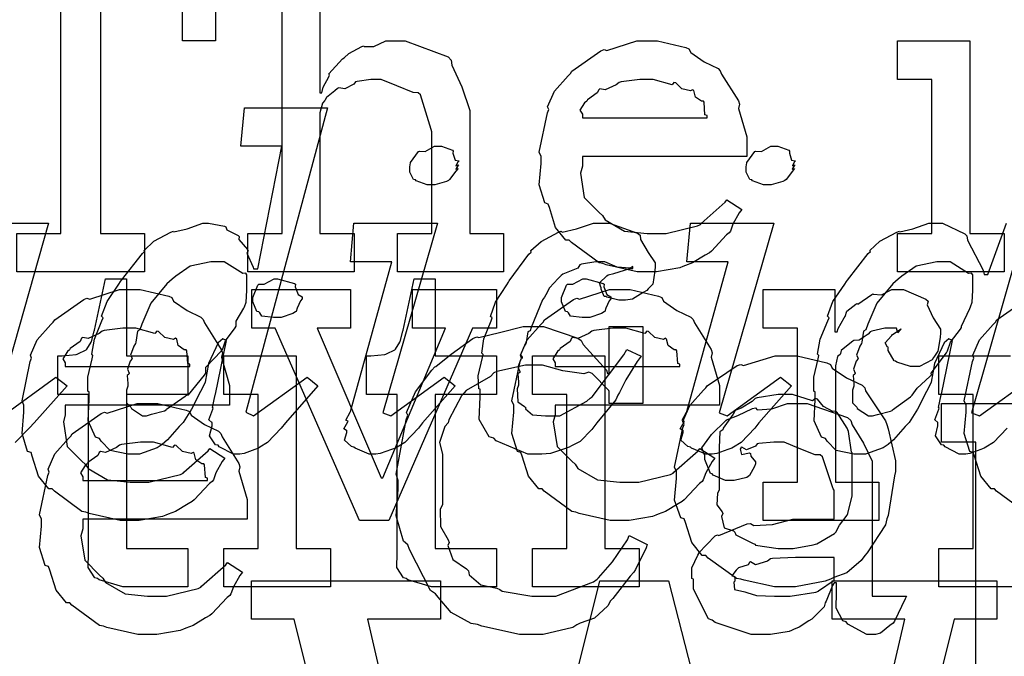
# Model space of a CAD drawing. Extents: x 0 to 8.5, y 0 to 11.
# Tile 100 of 256: x 2.419 to 2.774, y 4.032 to 4.261. Entities that reach past the tile are written whole.
import ezdxf

# ---------------------------------------------------------------- set-up
doc = ezdxf.new("R2010")
doc.units = 0
doc.layers.get('0').update_dxf_attribs({"linetype": 'CONTINUOUS'})

msp = doc.modelspace()

# ---------------------------------------------------------------- linework, layer by layer
at = {"color": 0}
for points in [[(2.52707, 4.29525), (2.52707, 4.23492), (2.52772, 4.23492), (2.52772, 4.23492), (2.52821, 4.23687), (2.53022, 4.24067), (2.53054, 4.24121), (2.53028, 4.24169), (2.53521, 4.24707), (2.53575, 4.2475), (2.53575, 4.2475), (2.53743, 4.24903), (2.54221, 4.25163), (2.54292, 4.25185), (2.54297, 4.25163), (2.5465, 4.25163), (2.55078, 4.25358), (2.55225, 4.25358), (2.55778, 4.25358), (2.57324, 4.24783), (2.57437, 4.24664), (2.57465, 4.2449), (2.57818, 4.23703), (2.58111, 4.22846), (2.58111, 4.22558), (2.58111, 4.18414), (2.59326, 4.18414), (2.59326, 4.17025), (2.55507, 4.17025), (2.55507, 4.18414), (2.56743, 4.18414), (2.56743, 4.22081), (2.56717, 4.22168), (2.56326, 4.23415), (2.56244, 4.23492), (2.56065, 4.23497), (2.55474, 4.23736), (2.5491, 4.23969), (2.54725, 4.23969), (2.54542, 4.23969), (2.54047, 4.23899), (2.53988, 4.23882), (2.53922, 4.23796), (2.53608, 4.23628), (2.53386, 4.23671), (2.53336, 4.23643), (2.53239, 4.23562), (2.52946, 4.23318), (2.52897, 4.23236), (2.52881, 4.2321), (2.528, 4.23118), (2.52707, 4.22765), (2.52707, 4.22646), (2.52707, 4.18414), (2.53944, 4.18414), (2.53944, 4.17025), (2.50103, 4.17025), (2.50103, 4.18414), (2.50103, 4.18414), (2.5134, 4.18414), (2.5134, 4.28136)], [(2.41575, 4.18782), (2.42919, 4.18782), (2.40967, 4.11947)], [(2.7749, 4.11393), (2.76992, 4.10872), (2.76725, 4.1071), (2.76665, 4.10667), (2.76535, 4.10622), (2.7615, 4.10476), (2.75999, 4.10449), (2.7595, 4.10449), (2.75765, 4.10449), (2.7525, 4.10721), (2.75211, 4.10775), (2.75119, 4.10796), (2.74908, 4.11117), (2.74994, 4.11481), (2.74994, 4.116), (2.74989, 4.116), (2.74886, 4.11697), (2.75028, 4.12071), (2.75037, 4.12121), (2.75011, 4.12131), (2.75114, 4.12592), (2.75125, 4.12619), (2.75515, 4.14551), (2.75385, 4.14615), (2.75217, 4.14464), (2.74869, 4.13726), (2.74744, 4.13053), (2.7469, 4.12924), (2.74582, 4.12711), (2.74257, 4.12076), (2.74018, 4.11697), (2.73953, 4.116), (2.73813, 4.11447), (2.73389, 4.10975), (2.73193, 4.10801), (2.73128, 4.10753), (2.73019, 4.10678), (2.72385, 4.10449), (2.72174, 4.10449), (2.72174, 4.10449), (2.71963, 4.10449), (2.71326, 4.1059), (2.71001, 4.10921), (2.70936, 4.11014), (2.70796, 4.11062), (2.70529, 4.11654), (2.70568, 4.12429), (2.70568, 4.12685), (2.70514, 4.12722), (2.70518, 4.13226), (2.70676, 4.13894), (2.70697, 4.14008), (2.70654, 4.14063), (2.70751, 4.146), (2.71024, 4.15267), (2.71067, 4.15375), (2.71012, 4.15429), (2.71208, 4.15956), (2.71631, 4.16581), (2.71696, 4.16678), (2.71729, 4.16726), (2.72483, 4.17686), (2.72564, 4.17763), (2.72542, 4.17796), (2.729, 4.18132), (2.73508, 4.18457), (2.73606, 4.185), (2.73617, 4.18474), (2.74094, 4.18576), (2.74669, 4.18782), (2.74864, 4.18782), (2.75157, 4.18782), (2.75965, 4.18403), (2.76036, 4.18326), (2.76058, 4.18175), (2.76628, 4.17096), (2.76665, 4.16938), (2.76796, 4.16938), (2.77468, 4.18782)], [(2.78162, 4.18782), (2.7621, 4.11947), (2.76492, 4.11838), (2.78424, 4.13226)], [(2.78103, 4.08388), (2.77111, 4.09119), (2.77029, 4.09207), (2.7691, 4.09201), (2.76535, 4.09663), (2.76313, 4.10385), (2.76269, 4.10508), (2.76144, 4.10547), (2.75944, 4.11199), (2.7601, 4.11968), (2.7601, 4.12224), (2.75944, 4.12381), (2.76243, 4.13792), (2.76292, 4.13917), (2.76247, 4.14019), (2.76492, 4.14583), (2.76986, 4.15132), (2.77072, 4.15218), (2.77121, 4.15294), (2.78168, 4.16037)], [(2.78868, 4.05664), (2.75028, 4.05664), (2.75028, 4.07053), (2.75028, 4.07053), (2.76264, 4.07053), (2.76264, 4.12608), (2.75028, 4.12608), (2.75028, 4.13997), (2.7761, 4.13997)], [(2.41271, 4.11838), (2.43181, 4.13226), (2.43593, 4.12924), (2.42399, 4.11578), (2.42231, 4.11404), (2.41715, 4.10872)], [(2.79292, 4.01167), (2.75125, 4.01167), (2.75125, 4.02556), (2.75125, 4.02556), (2.76361, 4.02556), (2.76361, 4.10889), (2.75125, 4.10889), (2.75125, 4.12278), (2.77729, 4.12278)], [(2.56614, 3.85053), (2.51774, 4.04497), (2.51774, 4.04497), (2.50233, 4.04497), (2.50233, 4.05886), (2.57047, 4.05886), (2.57047, 4.04497), (2.54422, 4.04497), (2.58219, 3.88026)], [(2.5835, 3.88026), (2.62799, 4.05886), (2.65272, 4.05886), (2.69851, 3.88026)], [(2.69982, 3.88026), (2.73801, 4.04497), (2.71175, 4.04497), (2.71175, 4.05886), (2.77121, 4.05886), (2.77121, 4.04497), (2.75581, 4.04497), (2.70742, 3.85053)]]:
    msp.add_lwpolyline(points, dxfattribs=at)
for points in [[(2.41775, 4.18414), (2.4336, 4.18414), (2.4336, 4.26747), (2.40429, 4.26747), (2.40429, 4.25358), (2.39236, 4.25358), (2.39236, 4.28136), (2.48936, 4.28136), (2.48936, 4.25358), (2.47743, 4.25358), (2.47743, 4.26747), (2.44792, 4.26747), (2.44792, 4.18414), (2.46376, 4.18414), (2.46376, 4.17025), (2.41775, 4.17025), (2.41775, 4.18414)], [(2.64561, 4.17025), (2.6415, 4.17025), (2.63032, 4.17279), (2.62912, 4.17329), (2.62771, 4.17356), (2.61778, 4.18088), (2.61697, 4.18175), (2.61578, 4.18169), (2.61203, 4.18631), (2.60981, 4.19353), (2.60938, 4.19476), (2.60813, 4.19515), (2.60613, 4.20167), (2.60678, 4.20936), (2.60678, 4.21192), (2.60613, 4.21349), (2.6091, 4.2276), (2.6096, 4.22885), (2.60915, 4.22987), (2.6116, 4.23551), (2.61654, 4.241), (2.6174, 4.24186), (2.61789, 4.24262), (2.62836, 4.25006), (2.62956, 4.25054), (2.63053, 4.25017), (2.64133, 4.25358), (2.64497, 4.25358), (2.64876, 4.25358), (2.65901, 4.25125), (2.66015, 4.25076), (2.66081, 4.2494), (2.66564, 4.24599), (2.67068, 4.2436), (2.67144, 4.24274), (2.67193, 4.24164), (2.67796, 4.23199), (2.67839, 4.23079), (2.678, 4.22922), (2.68099, 4.21903), (2.68099, 4.2156), (2.68099, 4.21192), (2.62175, 4.21192), (2.62175, 4.20844), (2.62104, 4.20583), (2.6224, 4.19706), (2.62771, 4.19174), (2.6289, 4.19065), (2.62993, 4.18901), (2.63693, 4.18494), (2.64507, 4.18414), (2.64779, 4.18414), (2.65192, 4.18414), (2.66325, 4.18685), (2.66428, 4.18739), (2.6645, 4.18772), (2.67324, 4.19542), (2.67383, 4.19629), (2.67925, 4.19282), (2.67828, 4.19162), (2.676, 4.18744), (2.67512, 4.185), (2.67469, 4.18435), (2.67372, 4.18365), (2.66824, 4.17774), (2.66754, 4.17719), (2.66601, 4.17626), (2.66146, 4.17356), (2.65886, 4.17253), (2.65799, 4.17219), (2.65679, 4.17171), (2.64839, 4.17025), (2.64561, 4.17025)], [(2.7354, 4.18414), (2.74778, 4.18414), (2.74778, 4.23969), (2.7354, 4.23969), (2.7354, 4.25358), (2.76144, 4.25358), (2.76144, 4.18414), (2.77382, 4.18414), (2.77382, 4.17025), (2.7354, 4.17025), (2.7354, 4.18414)], [(2.62175, 4.22581), (2.66667, 4.22581), (2.66667, 4.22667), (2.6659, 4.22694), (2.66558, 4.2315), (2.66536, 4.23188), (2.66465, 4.23182), (2.66249, 4.23335), (2.66189, 4.23574), (2.66146, 4.236), (2.66075, 4.23562), (2.65761, 4.23628), (2.65539, 4.2385), (2.65474, 4.23861), (2.65403, 4.23774), (2.64719, 4.23969), (2.64497, 4.23969), (2.64247, 4.23969), (2.63569, 4.23882), (2.63499, 4.23861), (2.6339, 4.23774), (2.62993, 4.23594), (2.62804, 4.23628), (2.62761, 4.236), (2.62706, 4.23486), (2.62349, 4.23232), (2.62326, 4.23188), (2.6225, 4.23128), (2.62082, 4.22863), (2.62175, 4.22715), (2.62175, 4.22667), (2.62175, 4.22581)], [(2.4599, 4.10449), (2.45779, 4.10449), (2.45144, 4.1059), (2.44819, 4.10921), (2.44754, 4.11014), (2.44613, 4.11062), (2.44347, 4.11654), (2.44385, 4.12429), (2.44385, 4.12685), (2.44331, 4.12722), (2.44336, 4.13226), (2.44493, 4.13894), (2.44515, 4.14008), (2.44472, 4.14063), (2.44569, 4.146), (2.4484, 4.15267), (2.44883, 4.15375), (2.44829, 4.15429), (2.45025, 4.15956), (2.45449, 4.16581), (2.45514, 4.16678), (2.45546, 4.16726), (2.463, 4.17686), (2.46382, 4.17763), (2.4636, 4.17796), (2.46718, 4.18132), (2.47325, 4.18457), (2.47424, 4.185), (2.47433, 4.18474), (2.47911, 4.18576), (2.48486, 4.18782), (2.48682, 4.18782), (2.48682, 4.18782), (2.49268, 4.18674), (2.49311, 4.18653), (2.49349, 4.18539), (2.49756, 4.18343), (2.49789, 4.18306), (2.49778, 4.18197), (2.50092, 4.17839), (2.50114, 4.17785), (2.50065, 4.17708), (2.50299, 4.17199), (2.5031, 4.17133), (2.50461, 4.17133), (2.51329, 4.2156), (2.49854, 4.2156), (2.49983, 4.22949), (2.52979, 4.22949), (2.50028, 4.11968), (2.5031, 4.11838), (2.5224, 4.13226), (2.52632, 4.12924), (2.5146, 4.11578), (2.51307, 4.11393), (2.50808, 4.10872), (2.50543, 4.1071), (2.50483, 4.10667), (2.50353, 4.10622), (2.49968, 4.10476), (2.49815, 4.10449), (2.49767, 4.10449), (2.49582, 4.10449), (2.49067, 4.10721), (2.49029, 4.10775), (2.48936, 4.10796), (2.48725, 4.11117), (2.48813, 4.11481), (2.48813, 4.116), (2.48807, 4.116), (2.48703, 4.11697), (2.48844, 4.12071), (2.48856, 4.12121), (2.48828, 4.12131), (2.48931, 4.12592), (2.48942, 4.12619), (2.49333, 4.14551), (2.49203, 4.14615), (2.49035, 4.14464), (2.48687, 4.13726), (2.48562, 4.13053), (2.48508, 4.12924), (2.484, 4.12711), (2.48074, 4.12076), (2.47835, 4.11697), (2.47771, 4.116), (2.47629, 4.11447), (2.47206, 4.10975), (2.47011, 4.10801), (2.46946, 4.10753), (2.46838, 4.10678), (2.46203, 4.10449), (2.4599, 4.10449)], [(2.56711, 4.20171), (2.56569, 4.20171), (2.56179, 4.20318), (2.56147, 4.20344), (2.56082, 4.20356), (2.55951, 4.20628), (2.55951, 4.20714), (2.55951, 4.20714), (2.55951, 4.20796), (2.55951, 4.20822), (2.55951, 4.20822), (2.55968, 4.20964), (2.55974, 4.20975), (2.55974, 4.20975), (2.56256, 4.21365), (2.56299, 4.21386), (2.56299, 4.21386), (2.56494, 4.21365), (2.56836, 4.2156), (2.5695, 4.2156), (2.5709, 4.2156), (2.57482, 4.21419), (2.57514, 4.21386), (2.57503, 4.21311), (2.57585, 4.21056), (2.5771, 4.21029), (2.5771, 4.21018), (2.57676, 4.20985), (2.57611, 4.20856), (2.5771, 4.20888), (2.5771, 4.20888), (2.57676, 4.20856), (2.57607, 4.20736), (2.57688, 4.20757), (2.57688, 4.20757), (2.57611, 4.20665), (2.57383, 4.20356), (2.5734, 4.20324), (2.57264, 4.20285), (2.56847, 4.20171), (2.56711, 4.20171)], [(2.68842, 4.20171), (2.68701, 4.20171), (2.68311, 4.20318), (2.68278, 4.20344), (2.68213, 4.20356), (2.68083, 4.20628), (2.68083, 4.20714), (2.68083, 4.20714), (2.68083, 4.20796), (2.68083, 4.20822), (2.68083, 4.20822), (2.68099, 4.20964), (2.68104, 4.20975), (2.68104, 4.20975), (2.68386, 4.21365), (2.68431, 4.21386), (2.68431, 4.21386), (2.68625, 4.21365), (2.68967, 4.2156), (2.69081, 4.2156), (2.69222, 4.2156), (2.69613, 4.21419), (2.69646, 4.21386), (2.69635, 4.21311), (2.69715, 4.21056), (2.6984, 4.21029), (2.6984, 4.21018), (2.69808, 4.20985), (2.69743, 4.20856), (2.6984, 4.20888), (2.6984, 4.20888), (2.69808, 4.20856), (2.69737, 4.20736), (2.69819, 4.20757), (2.69819, 4.20757), (2.69743, 4.20665), (2.69515, 4.20356), (2.69472, 4.20324), (2.69396, 4.20285), (2.68978, 4.20171), (2.68842, 4.20171)], [(2.54671, 4.10449), (2.54486, 4.10449), (2.53976, 4.10667), (2.53933, 4.1071), (2.53842, 4.10726), (2.53592, 4.1096), (2.53674, 4.11231), (2.53674, 4.11317), (2.53657, 4.11312), (2.53569, 4.11367), (2.53706, 4.11615), (2.53717, 4.11643), (2.53711, 4.11643), (2.5364, 4.11681), (2.53792, 4.11968), (2.53803, 4.1199), (2.553, 4.17393), (2.53803, 4.17393), (2.53933, 4.18782), (2.5695, 4.18782), (2.54975, 4.11947), (2.55257, 4.11838), (2.57189, 4.13226), (2.57579, 4.12924), (2.56407, 4.11578), (2.56256, 4.11393), (2.55761, 4.10872), (2.55496, 4.1071), (2.55431, 4.10667), (2.5529, 4.10622), (2.54883, 4.10476), (2.54719, 4.10449), (2.54671, 4.10449)], [(2.60607, 4.10449), (2.602, 4.10449), (2.59065, 4.10938), (2.58979, 4.11035), (2.58811, 4.11083), (2.58453, 4.11703), (2.58479, 4.12522), (2.58479, 4.12793), (2.58431, 4.1281), (2.58415, 4.13282), (2.58567, 4.13943), (2.58589, 4.14051), (2.58539, 4.14094), (2.58621, 4.14615), (2.58876, 4.15267), (2.58914, 4.15375), (2.5886, 4.15424), (2.59033, 4.1594), (2.5944, 4.16558), (2.595, 4.16656), (2.59526, 4.16704), (2.60243, 4.17665), (2.60325, 4.1774), (2.60308, 4.17796), (2.60688, 4.18126), (2.61307, 4.18457), (2.6141, 4.185), (2.61442, 4.18457), (2.61957, 4.18576), (2.62571, 4.18782), (2.62776, 4.18782), (2.63146, 4.18782), (2.6416, 4.18425), (2.64253, 4.18349), (2.64264, 4.18197), (2.6454, 4.17731), (2.64794, 4.1735), (2.64794, 4.17219), (2.64789, 4.17063), (2.64708, 4.1659), (2.6454, 4.16411), (2.64492, 4.16351), (2.64361, 4.16282), (2.63981, 4.16049), (2.63726, 4.16004), (2.63644, 4.16004), (2.63487, 4.16004), (2.63049, 4.16114), (2.63015, 4.16135), (2.62961, 4.1614), (2.62842, 4.16401), (2.62842, 4.16482), (2.62831, 4.16482), (2.62793, 4.16639), (2.63058, 4.16883), (2.63103, 4.16917), (2.63103, 4.16917), (2.63308, 4.16971), (2.63883, 4.17156), (2.63992, 4.17156), (2.63992, 4.17219), (2.63883, 4.1716), (2.63422, 4.17199), (2.62983, 4.17393), (2.62842, 4.17393), (2.62651, 4.17393), (2.62142, 4.17307), (2.62082, 4.17285), (2.62011, 4.1716), (2.61464, 4.16943), (2.6141, 4.16894), (2.61301, 4.16792), (2.60986, 4.1645), (2.60846, 4.162), (2.60801, 4.16114), (2.60732, 4.16026), (2.60319, 4.15022), (2.60281, 4.14899), (2.602, 4.1486), (2.6014, 4.14486), (2.60129, 4.14442), (2.60069, 4.1435), (2.59939, 4.1404), (2.60004, 4.13949), (2.59999, 4.13921), (2.59944, 4.13851), (2.59847, 4.13574), (2.59918, 4.13444), (2.59912, 4.134), (2.59847, 4.13357), (2.59868, 4.13049), (2.59868, 4.12944), (2.59819, 4.1281), (2.59842, 4.12343), (2.60086, 4.12175), (2.60129, 4.12121), (2.60113, 4.12093), (2.60368, 4.11876), (2.6084, 4.11838), (2.60997, 4.11838), (2.61361, 4.11838), (2.62332, 4.12364), (2.62451, 4.12468), (2.62522, 4.12522), (2.63667, 4.1404), (2.63775, 4.14225), (2.64296, 4.13986), (2.64144, 4.13792), (2.63743, 4.13135), (2.63514, 4.12679), (2.6345, 4.12576), (2.63374, 4.12418), (2.62696, 4.11578), (2.62625, 4.1149), (2.62506, 4.11339), (2.62088, 4.10915), (2.61774, 4.10758), (2.61692, 4.1071), (2.61524, 4.1065), (2.61025, 4.10482), (2.6071, 4.10449), (2.60607, 4.10449)], [(2.66803, 4.10449), (2.66618, 4.10449), (2.66108, 4.10667), (2.66064, 4.1071), (2.65972, 4.10726), (2.65722, 4.1096), (2.65804, 4.11231), (2.65804, 4.11317), (2.65788, 4.11312), (2.65701, 4.11367), (2.65836, 4.11615), (2.65847, 4.11643), (2.65842, 4.11643), (2.65771, 4.11681), (2.65924, 4.11968), (2.65935, 4.1199), (2.67432, 4.17393), (2.65935, 4.17393), (2.66064, 4.18782), (2.69081, 4.18782), (2.67106, 4.11947), (2.67389, 4.11838), (2.69319, 4.13226), (2.6971, 4.12924), (2.68539, 4.11578), (2.68386, 4.11393), (2.67893, 4.10872), (2.67626, 4.1071), (2.67563, 4.10667), (2.67421, 4.10622), (2.67014, 4.10476), (2.66851, 4.10449), (2.66803, 4.10449)], [(2.46446, 4.11838), (2.46446, 4.11838), (2.46631, 4.11893), (2.47097, 4.12022), (2.47163, 4.12056), (2.47174, 4.12076), (2.4784, 4.12543), (2.479, 4.12597), (2.4796, 4.12592), (2.4854, 4.13308), (2.48594, 4.13379), (2.48594, 4.13596), (2.4916, 4.14176), (2.49203, 4.14247), (2.49203, 4.14247), (2.49294, 4.14546), (2.49647, 4.15007), (2.49681, 4.15072), (2.49681, 4.15246), (2.49963, 4.15722), (2.49983, 4.15767), (2.50049, 4.1594), (2.50049, 4.1594), (2.50065, 4.16351), (2.50071, 4.16917), (2.50028, 4.16982), (2.49918, 4.16971), (2.49251, 4.17393), (2.49029, 4.17393), (2.48774, 4.17393), (2.48025, 4.17236), (2.47504, 4.16872), (2.47379, 4.16764), (2.47185, 4.16596), (2.46604, 4.15901), (2.46278, 4.15142), (2.46208, 4.14942), (2.46121, 4.14893), (2.46067, 4.14492), (2.46056, 4.14442), (2.45996, 4.1435), (2.45871, 4.14019), (2.45931, 4.13911), (2.45925, 4.13878), (2.45865, 4.13807), (2.45763, 4.13519), (2.45822, 4.13379), (2.45817, 4.13336), (2.45757, 4.13292), (2.45774, 4.12999), (2.45774, 4.12901), (2.45731, 4.12765), (2.45725, 4.12304), (2.45882, 4.12147), (2.45904, 4.12099), (2.45904, 4.12099), (2.46311, 4.11838), (2.46446, 4.11838)], [(2.72629, 4.11838), (2.72629, 4.11838), (2.72814, 4.11887), (2.73281, 4.12001), (2.73346, 4.12033), (2.73351, 4.12056), (2.74001, 4.12522), (2.74061, 4.12576), (2.74061, 4.12576), (2.74246, 4.12831), (2.74701, 4.13249), (2.74756, 4.13314), (2.7475, 4.13379), (2.75299, 4.14111), (2.75342, 4.14182), (2.75342, 4.14182), (2.75444, 4.14492), (2.75803, 4.14963), (2.7584, 4.15028), (2.75846, 4.15067), (2.76144, 4.15712), (2.76167, 4.15767), (2.76232, 4.1594), (2.76232, 4.1594), (2.76247, 4.16351), (2.76253, 4.16917), (2.7621, 4.16982), (2.76101, 4.16971), (2.75435, 4.17393), (2.75211, 4.17393), (2.74957, 4.17393), (2.74208, 4.17236), (2.73687, 4.16872), (2.73562, 4.16764), (2.73367, 4.16596), (2.72786, 4.15901), (2.72461, 4.15142), (2.7239, 4.14942), (2.72304, 4.14893), (2.7225, 4.14492), (2.72239, 4.14442), (2.72179, 4.1435), (2.72054, 4.14019), (2.72114, 4.13911), (2.72108, 4.13878), (2.72049, 4.13807), (2.71946, 4.13519), (2.72006, 4.13379), (2.72, 4.13336), (2.7194, 4.13292), (2.71957, 4.12999), (2.71957, 4.12901), (2.71912, 4.12765), (2.71907, 4.12304), (2.72065, 4.12147), (2.72086, 4.12099), (2.72086, 4.12099), (2.72493, 4.11838), (2.72629, 4.11838)], [(2.45899, 4.05664), (2.45594, 4.05664), (2.44737, 4.05919), (2.44683, 4.05968), (2.44581, 4.05994), (2.44342, 4.06364), (2.44358, 4.06885), (2.44358, 4.07053), (2.44358, 4.12608), (2.43251, 4.12608), (2.43251, 4.13997), (2.43403, 4.13997), (2.43403, 4.13997), (2.43913, 4.14051), (2.43946, 4.14063), (2.43978, 4.14068), (2.44271, 4.14219), (2.44293, 4.14236), (2.44293, 4.14236), (2.44456, 4.14492), (2.44467, 4.14518), (2.44467, 4.14518), (2.44564, 4.14893), (2.44575, 4.14931), (2.44965, 4.16775), (2.45725, 4.16775), (2.45725, 4.13997), (2.47939, 4.13997), (2.47939, 4.12608), (2.45725, 4.12608), (2.45725, 4.07053), (2.47939, 4.07053), (2.47939, 4.05664), (2.4784, 4.05664), (2.47618, 4.05664), (2.47547, 4.05664), (2.47424, 4.05664), (2.4714, 4.05664), (2.47049, 4.05664), (2.46907, 4.05664), (2.46588, 4.05664), (2.46485, 4.05664), (2.46338, 4.05664), (2.46007, 4.05664), (2.45899, 4.05664)], [(2.51172, 4.15386), (2.51031, 4.15386), (2.50612, 4.15435), (2.50532, 4.15554), (2.50499, 4.15582), (2.50424, 4.15597), (2.50282, 4.15944), (2.50282, 4.1606), (2.50282, 4.16103), (2.50282, 4.16103), (2.50461, 4.16547), (2.50499, 4.16581), (2.50499, 4.16581), (2.50694, 4.16581), (2.51053, 4.16775), (2.51172, 4.16775), (2.51172, 4.16775), (2.51785, 4.16613), (2.51824, 4.16581), (2.51812, 4.16493), (2.51921, 4.16211), (2.52061, 4.16129), (2.52061, 4.16103), (2.52061, 4.1606), (2.52007, 4.15983), (2.51887, 4.15717), (2.51844, 4.15603), (2.51824, 4.15582), (2.51731, 4.15533), (2.51307, 4.15386), (2.51172, 4.15386)], [(2.57032, 4.05664), (2.56728, 4.05664), (2.55871, 4.05919), (2.55817, 4.05968), (2.55713, 4.05994), (2.55474, 4.06364), (2.5549, 4.06885), (2.5549, 4.07053), (2.5549, 4.12608), (2.54383, 4.12608), (2.54383, 4.13997), (2.54536, 4.13997), (2.54536, 4.13997), (2.55046, 4.14051), (2.55078, 4.14063), (2.55111, 4.14068), (2.55404, 4.14219), (2.55425, 4.14236), (2.55425, 4.14236), (2.55587, 4.14492), (2.55599, 4.14518), (2.55599, 4.14518), (2.55697, 4.14893), (2.55707, 4.14931), (2.56099, 4.16775), (2.56858, 4.16775), (2.56858, 4.13997), (2.59071, 4.13997), (2.59071, 4.12608), (2.56858, 4.12608), (2.56858, 4.07053), (2.59071, 4.07053), (2.59071, 4.05664), (2.58974, 4.05664), (2.58751, 4.05664), (2.58681, 4.05664), (2.58556, 4.05664), (2.58274, 4.05664), (2.58182, 4.05664), (2.5804, 4.05664), (2.57721, 4.05664), (2.57617, 4.05664), (2.57471, 4.05664), (2.5714, 4.05664), (2.57032, 4.05664)], [(2.62304, 4.15386), (2.62164, 4.15386), (2.61746, 4.15435), (2.61664, 4.15554), (2.61632, 4.15582), (2.61556, 4.15597), (2.61415, 4.15944), (2.61415, 4.1606), (2.61415, 4.16103), (2.61415, 4.16103), (2.61594, 4.16547), (2.61632, 4.16581), (2.61632, 4.16581), (2.61828, 4.16581), (2.62185, 4.16775), (2.62304, 4.16775), (2.62304, 4.16775), (2.62918, 4.16613), (2.62956, 4.16581), (2.62944, 4.16493), (2.63053, 4.16211), (2.63194, 4.16129), (2.63194, 4.16103), (2.63194, 4.1606), (2.6314, 4.15983), (2.63021, 4.15717), (2.62978, 4.15603), (2.62956, 4.15582), (2.62864, 4.15533), (2.6244, 4.15386), (2.62304, 4.15386)], [(2.4591, 4.08057), (2.45497, 4.08057), (2.44379, 4.08311), (2.4426, 4.08361), (2.44119, 4.08388), (2.43126, 4.09119), (2.43044, 4.09207), (2.42925, 4.09201), (2.42551, 4.09663), (2.42329, 4.10385), (2.42285, 4.10508), (2.4216, 4.10547), (2.4196, 4.11199), (2.42025, 4.11968), (2.42025, 4.12224), (2.4196, 4.12381), (2.42258, 4.13792), (2.42307, 4.13917), (2.42264, 4.14019), (2.42507, 4.14583), (2.43001, 4.15132), (2.43087, 4.15218), (2.43138, 4.15294), (2.44185, 4.16037), (2.44303, 4.16086), (2.44401, 4.16049), (2.45481, 4.1639), (2.45844, 4.1639), (2.46224, 4.1639), (2.4725, 4.16157), (2.47364, 4.16108), (2.47428, 4.15972), (2.47911, 4.15631), (2.48415, 4.15392), (2.48492, 4.15306), (2.4854, 4.15196), (2.49143, 4.14231), (2.49186, 4.14111), (2.49149, 4.13954), (2.49447, 4.12935), (2.49447, 4.12592), (2.49447, 4.12224), (2.43522, 4.12224), (2.43522, 4.11876), (2.43451, 4.11615), (2.43587, 4.10736), (2.44119, 4.10206), (2.44239, 4.10097), (2.44342, 4.09933), (2.45042, 4.09526), (2.45856, 4.09446), (2.46126, 4.09446), (2.46539, 4.09446), (2.47672, 4.09717), (2.47775, 4.09771), (2.47797, 4.09804), (2.48671, 4.10574), (2.48731, 4.10661), (2.49274, 4.10314), (2.49175, 4.10194), (2.48947, 4.09776), (2.48861, 4.09532), (2.48817, 4.09467), (2.48719, 4.09397), (2.48172, 4.08806), (2.48101, 4.08751), (2.47949, 4.08658), (2.47493, 4.08388), (2.47233, 4.08285), (2.47146, 4.08251), (2.47026, 4.08203), (2.46186, 4.08057), (2.4591, 4.08057)], [(2.5109, 4.15001), (2.50244, 4.15001), (2.50244, 4.1639), (2.53803, 4.1639), (2.53803, 4.15001), (2.5261, 4.15001), (2.5491, 4.09597), (2.54975, 4.09597), (2.57232, 4.15001), (2.56039, 4.15001), (2.56039, 4.1639), (2.59076, 4.1639), (2.59076, 4.15001), (2.58208, 4.15001), (2.55192, 4.08057), (2.54129, 4.08057), (2.5109, 4.15001)], [(2.63579, 4.08057), (2.63167, 4.08057), (2.6205, 4.08311), (2.61931, 4.08361), (2.61789, 4.08388), (2.60796, 4.09119), (2.60715, 4.09207), (2.60596, 4.09201), (2.60221, 4.09663), (2.59999, 4.10385), (2.59956, 4.10508), (2.59831, 4.10547), (2.59631, 4.11199), (2.59694, 4.11968), (2.59694, 4.12224), (2.59631, 4.12381), (2.59928, 4.13792), (2.59978, 4.13917), (2.59933, 4.14019), (2.60178, 4.14583), (2.60672, 4.15132), (2.60758, 4.15218), (2.60807, 4.15294), (2.61854, 4.16037), (2.61974, 4.16086), (2.62071, 4.16049), (2.63151, 4.1639), (2.63514, 4.1639), (2.63894, 4.1639), (2.64919, 4.16157), (2.65033, 4.16108), (2.65099, 4.15972), (2.65582, 4.15631), (2.66086, 4.15392), (2.66162, 4.15306), (2.66211, 4.15196), (2.66812, 4.14231), (2.66857, 4.14111), (2.66818, 4.13954), (2.67117, 4.12935), (2.67117, 4.12592), (2.67117, 4.12224), (2.61193, 4.12224), (2.61193, 4.11876), (2.61122, 4.11615), (2.61257, 4.10736), (2.61789, 4.10206), (2.61908, 4.10097), (2.62011, 4.09933), (2.62711, 4.09526), (2.63525, 4.09446), (2.63797, 4.09446), (2.64208, 4.09446), (2.65343, 4.09717), (2.65446, 4.09771), (2.65468, 4.09804), (2.66342, 4.10574), (2.66401, 4.10661), (2.66943, 4.10314), (2.66846, 4.10194), (2.66618, 4.09776), (2.66531, 4.09532), (2.66488, 4.09467), (2.6639, 4.09397), (2.65842, 4.08806), (2.65771, 4.08751), (2.65619, 4.08658), (2.65164, 4.08388), (2.64903, 4.08285), (2.64817, 4.08251), (2.64697, 4.08203), (2.63857, 4.08057), (2.63579, 4.08057)], [(2.6869, 4.09446), (2.69928, 4.09446), (2.69928, 4.15001), (2.6869, 4.15001), (2.6869, 4.1639), (2.71272, 4.1639), (2.71272, 4.14871), (2.7136, 4.14871), (2.7136, 4.14871), (2.71392, 4.1499), (2.7161, 4.15369), (2.71642, 4.15414), (2.71642, 4.15414), (2.71712, 4.15614), (2.72032, 4.15858), (2.72076, 4.1589), (2.72103, 4.15864), (2.72607, 4.16217), (2.72661, 4.16238), (2.72661, 4.16228), (2.72954, 4.162), (2.73335, 4.1639), (2.73465, 4.1639), (2.73757, 4.1639), (2.74561, 4.16049), (2.74636, 4.15978), (2.7461, 4.15842), (2.74821, 4.15375), (2.75092, 4.14968), (2.75092, 4.14828), (2.75071, 4.14665), (2.74989, 4.14171), (2.74875, 4.13992), (2.74832, 4.13938), (2.74789, 4.13857), (2.74333, 4.13612), (2.74181, 4.13612), (2.74001, 4.13612), (2.73508, 4.13775), (2.73465, 4.13807), (2.73415, 4.13824), (2.73204, 4.14187), (2.73204, 4.14307), (2.73178, 4.14307), (2.7309, 4.14469), (2.73313, 4.14719), (2.73335, 4.1474), (2.73329, 4.1474), (2.73324, 4.1474), (2.73628, 4.14953), (2.7366, 4.14958), (2.7366, 4.14979), (2.73649, 4.14942), (2.73551, 4.14828), (2.73503, 4.15001), (2.73486, 4.15001), (2.73426, 4.15001), (2.73292, 4.15001), (2.73247, 4.15001), (2.73074, 4.15001), (2.72607, 4.14893), (2.72553, 4.14871), (2.72478, 4.14779), (2.72151, 4.14561), (2.71963, 4.14556), (2.71924, 4.14524), (2.71815, 4.14447), (2.71506, 4.14193), (2.71485, 4.14079), (2.71468, 4.14046), (2.71376, 4.13976), (2.71294, 4.13639), (2.71294, 4.13525), (2.71294, 4.09446), (2.72857, 4.09446), (2.72857, 4.08057), (2.6869, 4.08057), (2.6869, 4.09446)], [(2.43522, 4.13612), (2.48014, 4.13612), (2.48014, 4.13699), (2.47939, 4.13726), (2.47906, 4.14182), (2.47885, 4.14219), (2.47814, 4.14214), (2.47597, 4.14367), (2.47538, 4.14606), (2.47493, 4.14632), (2.47424, 4.14594), (2.47108, 4.1466), (2.46886, 4.14882), (2.46821, 4.14893), (2.4675, 4.14806), (2.46067, 4.15001), (2.45844, 4.15001), (2.45594, 4.15001), (2.44917, 4.14914), (2.44846, 4.14893), (2.44737, 4.14806), (2.44342, 4.14626), (2.44151, 4.1466), (2.44108, 4.14632), (2.44054, 4.14518), (2.43696, 4.14264), (2.43674, 4.14219), (2.43599, 4.1416), (2.43431, 4.13894), (2.43522, 4.13747), (2.43522, 4.13699), (2.43522, 4.13612)], [(2.60406, 4.03944), (2.59901, 4.03944), (2.58539, 4.04254), (2.58388, 4.04313), (2.5816, 4.04351), (2.57443, 4.04742), (2.56972, 4.053), (2.56868, 4.05419), (2.56694, 4.05539), (2.55931, 4.0701), (2.55871, 4.07178), (2.55713, 4.07314), (2.55458, 4.08225), (2.55524, 4.09185), (2.55524, 4.095), (2.55453, 4.09728), (2.55811, 4.11697), (2.55871, 4.11865), (2.55832, 4.11957), (2.56147, 4.12701), (2.56743, 4.13488), (2.56847, 4.13601), (2.56885, 4.13612), (2.57443, 4.14063), (2.58214, 4.14626), (2.58365, 4.14686), (2.58436, 4.14665), (2.59185, 4.14839), (2.60032, 4.15056), (2.60319, 4.15056), (2.60769, 4.15056), (2.62001, 4.14643), (2.62121, 4.14556), (2.62201, 4.14404), (2.63037, 4.13482), (2.63075, 4.13363), (2.6314, 4.13363), (2.6314, 4.15056), (2.64356, 4.15056), (2.64356, 4.12278), (2.6314, 4.12278), (2.6314, 4.12711), (2.63129, 4.1275), (2.62522, 4.13363), (2.62403, 4.13406), (2.62218, 4.13357), (2.61469, 4.1346), (2.60736, 4.13667), (2.60493, 4.13667), (2.60113, 4.13667), (2.59082, 4.13433), (2.58974, 4.13385), (2.58854, 4.13249), (2.57975, 4.12744), (2.5791, 4.12668), (2.57807, 4.1256), (2.57357, 4.11692), (2.57324, 4.11583), (2.57206, 4.11447), (2.57021, 4.10872), (2.57129, 4.10449), (2.57129, 4.10303), (2.57129, 4.08632), (2.57042, 4.08469), (2.57053, 4.07844), (2.57324, 4.07368), (2.57368, 4.07264), (2.57314, 4.07156), (2.57497, 4.06651), (2.57986, 4.06321), (2.58062, 4.06244), (2.58089, 4.06104), (2.58507, 4.05746), (2.59082, 4.05615), (2.5919, 4.05572), (2.59272, 4.05512), (2.60346, 4.05333), (2.6071, 4.05333), (2.61208, 4.05333), (2.62571, 4.05843), (2.62706, 4.0594), (2.6275, 4.05994), (2.6326, 4.06575), (2.63797, 4.07368), (2.63857, 4.07525), (2.64507, 4.072), (2.64475, 4.07081), (2.64085, 4.06288), (2.64031, 4.06201), (2.63894, 4.06049), (2.63525, 4.05572), (2.63271, 4.05246), (2.63183, 4.0516), (2.63086, 4.04981), (2.62608, 4.04542), (2.62088, 4.04357), (2.61968, 4.04292), (2.61822, 4.04204), (2.60758, 4.03944), (2.60406, 4.03944)], [(2.61193, 4.13612), (2.65685, 4.13612), (2.65685, 4.13699), (2.65608, 4.13726), (2.65576, 4.14182), (2.65554, 4.14219), (2.65483, 4.14214), (2.65267, 4.14367), (2.65207, 4.14606), (2.65164, 4.14632), (2.65093, 4.14594), (2.64779, 4.1466), (2.64556, 4.14882), (2.64492, 4.14893), (2.64421, 4.14806), (2.63738, 4.15001), (2.63514, 4.15001), (2.63265, 4.15001), (2.62588, 4.14914), (2.62517, 4.14893), (2.62408, 4.14806), (2.62011, 4.14626), (2.61822, 4.1466), (2.61778, 4.14632), (2.61724, 4.14518), (2.61367, 4.14264), (2.61344, 4.14219), (2.61268, 4.1416), (2.611, 4.13894), (2.61193, 4.13747), (2.61193, 4.13699), (2.61193, 4.13612)], [(2.4924, 4.07053), (2.50478, 4.07053), (2.50478, 4.12608), (2.4924, 4.12608), (2.4924, 4.13997), (2.51844, 4.13997), (2.51844, 4.07053), (2.53082, 4.07053), (2.53082, 4.05664), (2.4924, 4.05664), (2.4924, 4.07053)], [(2.60374, 4.07053), (2.6161, 4.07053), (2.6161, 4.12608), (2.60374, 4.12608), (2.60374, 4.13997), (2.62978, 4.13997), (2.62978, 4.07053), (2.64214, 4.07053), (2.64214, 4.05664), (2.60374, 4.05664), (2.60374, 4.07053)], [(2.6951, 4.05664), (2.69103, 4.05664), (2.68001, 4.05903), (2.67882, 4.05946), (2.67731, 4.05974), (2.6671, 4.06706), (2.66624, 4.06793), (2.66493, 4.06793), (2.66118, 4.07264), (2.65886, 4.07992), (2.65842, 4.08117), (2.65717, 4.08154), (2.65494, 4.08794), (2.6556, 4.09576), (2.6556, 4.09831), (2.65494, 4.09988), (2.65793, 4.11399), (2.65842, 4.11524), (2.65799, 4.11632), (2.66043, 4.12207), (2.66536, 4.12761), (2.66624, 4.12847), (2.66672, 4.12924), (2.67757, 4.1365), (2.67882, 4.13693), (2.67979, 4.13656), (2.69125, 4.13997), (2.6951, 4.13997), (2.69911, 4.13997), (2.7099, 4.13747), (2.71115, 4.13693), (2.71175, 4.13558), (2.71696, 4.13206), (2.72265, 4.12944), (2.72353, 4.12847), (2.72385, 4.12739), (2.73107, 4.11654), (2.73156, 4.11524), (2.73204, 4.11372), (2.7346, 4.10215), (2.7346, 4.09831), (2.73432, 4.09674), (2.73204, 4.08247), (2.73156, 4.08117), (2.73107, 4.07904), (2.72439, 4.0689), (2.72353, 4.06793), (2.72222, 4.06619), (2.71712, 4.06168), (2.71235, 4.06), (2.71115, 4.05946), (2.70925, 4.05875), (2.69862, 4.05664), (2.6951, 4.05664)], [(2.6951, 4.07053), (2.69775, 4.07053), (2.70497, 4.07183), (2.70574, 4.07206), (2.70628, 4.07221), (2.71263, 4.07596), (2.71311, 4.07639), (2.71311, 4.07639), (2.71446, 4.07889), (2.71724, 4.08251), (2.71744, 4.08311), (2.71744, 4.08311), (2.71897, 4.08946), (2.71897, 4.09158), (2.71897, 4.10504), (2.71881, 4.10525), (2.71767, 4.11268), (2.71744, 4.11328), (2.71724, 4.11388), (2.7136, 4.11957), (2.71311, 4.12001), (2.71203, 4.1199), (2.70861, 4.12169), (2.70649, 4.12435), (2.70574, 4.12457), (2.70475, 4.12381), (2.69749, 4.12608), (2.6951, 4.12608), (2.69233, 4.12608), (2.68479, 4.12483), (2.68403, 4.12457), (2.68289, 4.12358), (2.67893, 4.12115), (2.67703, 4.12044), (2.67665, 4.12001), (2.67611, 4.11893), (2.67253, 4.11393), (2.67231, 4.11328), (2.67122, 4.11257), (2.67101, 4.10693), (2.67101, 4.10504), (2.67101, 4.09158), (2.67042, 4.0905), (2.67019, 4.08632), (2.6721, 4.08376), (2.67231, 4.08311), (2.67188, 4.08208), (2.67279, 4.07801), (2.67617, 4.07693), (2.67665, 4.07639), (2.67708, 4.07547), (2.68326, 4.07232), (2.68403, 4.07206), (2.68408, 4.07167), (2.69233, 4.07053), (2.6951, 4.07053)], [(2.46544, 4.03944), (2.46132, 4.03944), (2.45014, 4.04199), (2.44894, 4.04249), (2.44754, 4.04275), (2.43761, 4.05007), (2.43679, 4.05094), (2.4356, 4.05089), (2.43186, 4.0555), (2.42964, 4.06272), (2.42919, 4.06396), (2.42796, 4.06435), (2.42594, 4.07086), (2.4266, 4.07856), (2.4266, 4.08111), (2.42594, 4.08268), (2.42893, 4.09679), (2.42942, 4.09804), (2.42899, 4.09907), (2.43143, 4.10471), (2.43636, 4.11019), (2.43722, 4.11106), (2.43772, 4.11182), (2.44819, 4.11925), (2.44937, 4.11974), (2.45036, 4.11936), (2.46115, 4.12278), (2.46479, 4.12278), (2.46858, 4.12278), (2.47885, 4.12044), (2.47999, 4.11996), (2.48062, 4.1186), (2.48546, 4.11518), (2.4905, 4.11279), (2.49126, 4.11193), (2.49175, 4.11083), (2.49778, 4.10118), (2.49821, 4.09999), (2.49783, 4.09842), (2.50082, 4.08822), (2.50082, 4.08479), (2.50082, 4.08111), (2.44157, 4.08111), (2.44157, 4.07764), (2.44086, 4.07503), (2.44222, 4.06625), (2.44754, 4.06093), (2.44874, 4.05985), (2.44976, 4.05821), (2.45676, 4.05414), (2.4649, 4.05333), (2.46761, 4.05333), (2.47174, 4.05333), (2.48307, 4.05604), (2.4841, 4.05658), (2.48432, 4.05692), (2.49306, 4.06461), (2.49365, 4.06549), (2.49908, 4.06201), (2.4981, 4.06082), (2.49582, 4.05664), (2.49496, 4.05419), (2.49451, 4.05354), (2.49354, 4.05285), (2.48807, 4.04693), (2.48736, 4.04639), (2.48583, 4.04546), (2.48128, 4.04275), (2.47868, 4.04172), (2.47781, 4.04139), (2.47661, 4.0409), (2.46821, 4.03944), (2.46544, 4.03944)], [(2.68733, 4.03944), (2.68261, 4.03944), (2.6696, 4.04378), (2.66846, 4.04465), (2.66721, 4.04514), (2.66174, 4.05588), (2.66174, 4.0594), (2.66118, 4.05968), (2.66114, 4.06358), (2.66336, 4.06808), (2.66368, 4.06874), (2.66357, 4.06885), (2.66965, 4.07503), (2.67042, 4.07547), (2.6709, 4.07525), (2.6811, 4.07937), (2.68235, 4.07958), (2.68349, 4.07883), (2.69032, 4.07921), (2.69764, 4.08111), (2.70014, 4.08111), (2.71251, 4.08111), (2.71251, 4.09153), (2.71218, 4.09207), (2.70833, 4.10363), (2.70751, 4.10433), (2.70568, 4.10433), (2.69988, 4.10661), (2.6945, 4.10889), (2.69276, 4.10889), (2.69075, 4.10889), (2.68533, 4.10835), (2.68474, 4.10824), (2.68408, 4.10747), (2.68093, 4.10607), (2.67919, 4.1071), (2.67887, 4.10693), (2.67887, 4.10672), (2.6786, 4.10639), (2.67914, 4.10444), (2.68201, 4.10499), (2.68235, 4.10476), (2.68251, 4.10385), (2.68408, 4.10178), (2.68408, 4.10107), (2.68381, 4.1001), (2.68192, 4.09685), (2.68147, 4.09651), (2.68104, 4.09614), (2.67649, 4.095), (2.67497, 4.095), (2.67333, 4.095), (2.66889, 4.097), (2.66846, 4.09739), (2.66792, 4.0976), (2.66585, 4.10265), (2.66585, 4.10433), (2.66569, 4.10433), (2.66482, 4.10678), (2.66764, 4.11074), (2.66803, 4.11128), (2.66829, 4.11165), (2.67344, 4.11669), (2.6741, 4.11714), (2.6741, 4.11708), (2.67779, 4.11843), (2.68311, 4.12104), (2.68408, 4.12125), (2.68479, 4.1205), (2.69, 4.12088), (2.69564, 4.12278), (2.69754, 4.12278), (2.70281, 4.12278), (2.71729, 4.11774), (2.71858, 4.11669), (2.71903, 4.11507), (2.72304, 4.10856), (2.72618, 4.102), (2.72618, 4.09978), (2.72618, 4.05333), (2.73856, 4.05333), (2.73813, 4.0524), (2.73426, 4.04428), (2.73378, 4.04357), (2.73258, 4.04275), (2.72917, 4.03999), (2.72738, 4.03944), (2.72683, 4.03944), (2.72433, 4.03944), (2.71739, 4.04324), (2.71685, 4.044), (2.71565, 4.04438), (2.71322, 4.04899), (2.71338, 4.05469), (2.71338, 4.05658), (2.71338, 4.05811), (2.71251, 4.05811), (2.71197, 4.05713), (2.70958, 4.05154), (2.70925, 4.05094), (2.70893, 4.04949), (2.70497, 4.04551), (2.70449, 4.04508), (2.70335, 4.04438), (2.69993, 4.04215), (2.69781, 4.04124), (2.6971, 4.04096), (2.69624, 4.04058), (2.68956, 4.03944), (2.68733, 4.03944)], [(2.44157, 4.095), (2.48649, 4.095), (2.48649, 4.09586), (2.48574, 4.09614), (2.4854, 4.10069), (2.48519, 4.10107), (2.48449, 4.10101), (2.48232, 4.10254), (2.48172, 4.10493), (2.48128, 4.10519), (2.48058, 4.10482), (2.47743, 4.10547), (2.47521, 4.10769), (2.47456, 4.10781), (2.47385, 4.10693), (2.46701, 4.10889), (2.46479, 4.10889), (2.46229, 4.10889), (2.45551, 4.10801), (2.45481, 4.10781), (2.45372, 4.10693), (2.44976, 4.10514), (2.44786, 4.10547), (2.44743, 4.10519), (2.44689, 4.10406), (2.44331, 4.10151), (2.44308, 4.10107), (2.44233, 4.10047), (2.44065, 4.09782), (2.44157, 4.09636), (2.44157, 4.09586), (2.44157, 4.095)], [(2.69319, 4.05333), (2.69661, 4.05333), (2.70589, 4.05479), (2.70688, 4.05507), (2.70682, 4.05524), (2.71251, 4.05903), (2.71251, 4.06028), (2.71251, 4.06722), (2.70167, 4.06722), (2.69862, 4.06722), (2.69032, 4.06689), (2.68951, 4.06679), (2.68842, 4.06592), (2.68414, 4.06456), (2.68235, 4.06565), (2.68192, 4.06549), (2.68153, 4.06467), (2.678, 4.06353), (2.67779, 4.06332), (2.67719, 4.06272), (2.67563, 4.06065), (2.67671, 4.06039), (2.67671, 4.06028), (2.67671, 4.05875), (2.67632, 4.05832), (2.6766, 4.05572), (2.68028, 4.0549), (2.68104, 4.05464), (2.68104, 4.05464), (2.68451, 4.0535), (2.69103, 4.05333), (2.69319, 4.05333)]]:
    msp.add_lwpolyline(points, close=True, dxfattribs=at)

doc.saveas('drawing.dxf')
